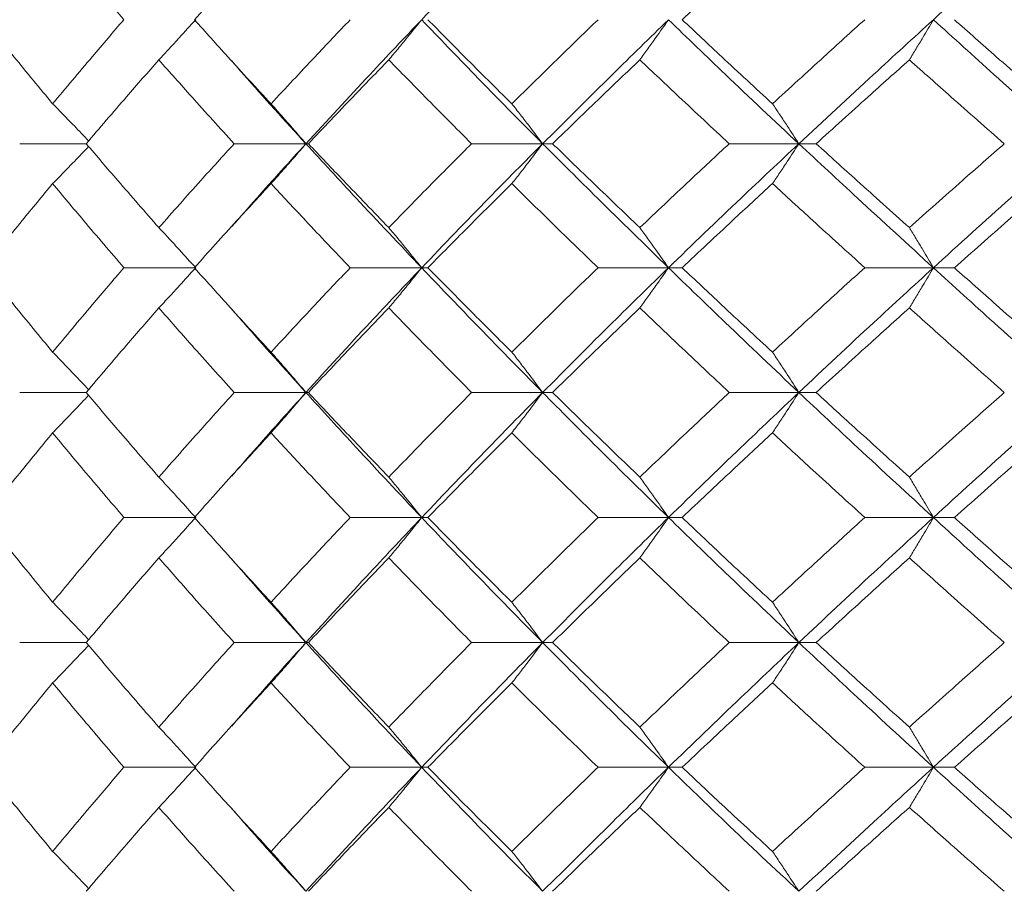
# Model space of a CAD drawing. Header units: inches. Extents: x -4.2 to 22.3, y -10.2 to 17.4.
# Tile 45 of 121: x -2.238 to -1.756, y -0.512 to -0.086. Entities that reach past the tile are written whole.
import ezdxf

# ---------------------------------------------------------------- set-up
doc = ezdxf.new("R2010")
doc.units = ezdxf.units.IN
doc.header["$MEASUREMENT"] = 0

msp = doc.modelspace()

# ---------------------------------------------------------------- linework, layer by layer
at = {"color": 7, "linetype": 'Continuous', "lineweight": 15}
for p, q in [((-2.20502, -0.14708), (-2.23753, -0.14708)), ((-2.09768, -0.14708), (-2.13272, -0.14708)), ((-2.09768, -0.14708), (-2.09647, -0.14708)), ((-1.98201, -0.14708), (-2.01673, -0.14708)), ((-1.98201, -0.14708), (-1.97715, -0.14708)), ((-1.85683, -0.14708), (-1.89085, -0.14708)), ((-1.85683, -0.14708), (-1.84836, -0.14708)), ((-2.13433, -0.18793), (-2.13435, -0.18793)), ((-2.15154, -0.2077), (-2.1866, -0.2077)), ((-2.04112, -0.2077), (-2.07604, -0.2077)), ((-2.04112, -0.2077), (-2.03808, -0.2077)), ((-1.92053, -0.2077), (-1.95494, -0.2077)), ((-1.92053, -0.2077), (-1.91385, -0.2077)), ((-1.79109, -0.2077), (-1.82462, -0.2077)), ((-1.79109, -0.2077), (-1.78085, -0.2077)), ((-2.20502, -0.26866), (-2.23753, -0.26866)), ((-2.09768, -0.26866), (-2.13272, -0.26866)), ((-2.09768, -0.26866), (-2.09647, -0.26866)), ((-1.98201, -0.26866), (-2.01673, -0.26866)), ((-1.98201, -0.26866), (-1.97715, -0.26866)), ((-1.85683, -0.26866), (-1.89085, -0.26866)), ((-1.85683, -0.26866), (-1.84836, -0.26866)), ((-2.13432, -0.30988), (-2.13435, -0.30988)), ((-2.15154, -0.32978), (-2.1866, -0.32978)), ((-2.04112, -0.32978), (-2.07604, -0.32978)), ((-2.04112, -0.32978), (-2.03808, -0.32978)), ((-1.92053, -0.32978), (-1.95494, -0.32978)), ((-1.92053, -0.32978), (-1.91385, -0.32978)), ((-1.79109, -0.32978), (-1.82462, -0.32978)), ((-1.79109, -0.32978), (-1.78085, -0.32978)), ((-2.20502, -0.3909), (-2.23753, -0.3909)), ((-2.09768, -0.3909), (-2.13272, -0.3909)), ((-2.09768, -0.3909), (-2.09647, -0.3909)), ((-1.98201, -0.3909), (-2.01673, -0.3909)), ((-1.98201, -0.3909), (-1.97715, -0.3909)), ((-1.85683, -0.3909), (-1.89085, -0.3909)), ((-1.85683, -0.3909), (-1.84836, -0.3909)), ((-2.13432, -0.43205), (-2.13435, -0.43205)), ((-2.15154, -0.45186), (-2.1866, -0.45186)), ((-2.04112, -0.45186), (-2.07604, -0.45186)), ((-2.04112, -0.45186), (-2.03808, -0.45186)), ((-1.92053, -0.45186), (-1.95494, -0.45186)), ((-1.92053, -0.45186), (-1.91385, -0.45186)), ((-1.79109, -0.45186), (-1.82462, -0.45186)), ((-1.79109, -0.45186), (-1.78085, -0.45186))]:
    msp.add_line(p, q, dxfattribs=at)
for points, knots in [([(-2.04112, -0.08646), (-2.03025, -0.0751), (-2.01083, -0.0548), (-1.99083, -0.03446), (-1.98201, -0.0255)], [0, 0, 0, 0, 0.55955, 1, 1, 1, 1]), ([(-1.79109, -0.08646), (-1.77859, -0.0751), (-1.75626, -0.0548), (-1.73351, -0.03446), (-1.72349, -0.0255)], [0, 0, 0, 0, 0.5595503, 1, 1, 1, 1]), ([(-2.25488, -0.08646), (-2.24873, -0.07876), (-2.23775, -0.06502), (-2.22642, -0.05125), (-2.22143, -0.04519)], [0, 0, 0, 0, 0.559665, 1, 1, 1, 1]), ([(-2.1866, -0.08646), (-2.19319, -0.07876), (-2.20497, -0.06502), (-2.2164, -0.05125), (-2.22143, -0.04519)], [0, 0, 0, 0, 0.5596645, 1, 1, 1, 1]), ([(-2.15217, -0.08646), (-2.14527, -0.07876), (-2.13294, -0.06502), (-2.1203, -0.05125), (-2.11474, -0.04519)], [0, 0, 0, 0, 0.559665, 1, 1, 1, 1]), ([(-1.91385, -0.08646), (-1.90568, -0.07876), (-1.89107, -0.06502), (-1.87624, -0.05125), (-1.86971, -0.04519)], [0, 0, 0, 0, 0.559665, 1, 1, 1, 1]), ([(-2.22143, -0.12757), (-2.22777, -0.11991), (-2.2391, -0.10622), (-2.25005, -0.0925), (-2.25488, -0.08646)], [0, 0, 0, 0, 0.559527, 1, 1, 1, 1]), ([(-2.22143, -0.12757), (-2.21503, -0.11991), (-2.20357, -0.10622), (-2.19179, -0.0925), (-2.1866, -0.08646)], [0, 0, 0, 0, 0.559527, 1, 1, 1, 1]), ([(-2.16953, -0.10606), (-2.16784, -0.10426), (-2.16447, -0.10066), (-2.15846, -0.09414), (-2.15417, -0.08938), (-2.15154, -0.08646)], [0, 0, 0, 0, 0.279356, 0.558712, 1, 1, 1, 1]), ([(-2.11474, -0.12757), (-2.12181, -0.11991), (-2.13445, -0.10622), (-2.14675, -0.0925), (-2.15217, -0.08646)], [0, 0, 0, 0, 0.559527, 1, 1, 1, 1]), ([(-2.11474, -0.12757), (-2.1076, -0.11991), (-2.09484, -0.10622), (-2.08179, -0.0925), (-2.07604, -0.08646)], [0, 0, 0, 0, 0.559527, 1, 1, 1, 1]), ([(-2.09768, -0.14708), (-2.0873, -0.1358), (-2.06874, -0.11562), (-2.04957, -0.09538), (-2.04112, -0.08646)], [0, 0, 0, 0, 0.559248, 1, 1, 1, 1]), ([(-2.05719, -0.10606), (-2.05569, -0.10426), (-2.05267, -0.10066), (-2.0473, -0.09414), (-2.04347, -0.08938), (-2.04112, -0.08646)], [0, 0, 0, 0, 0.279356, 0.5587121, 1, 1, 1, 1]), ([(-1.98201, -0.14708), (-1.99321, -0.1358), (-2.01322, -0.11562), (-2.03258, -0.09538), (-2.04112, -0.08646)], [0, 0, 0, 0, 0.559248, 1, 1, 1, 1]), ([(-1.99707, -0.12757), (-2.0048, -0.11991), (-2.01861, -0.10622), (-2.03212, -0.0925), (-2.03808, -0.08646)], [0, 0, 0, 0, 0.559527, 1, 1, 1, 1]), ([(-1.99707, -0.12757), (-1.98928, -0.11991), (-1.97536, -0.10622), (-1.96119, -0.0925), (-1.95494, -0.08646)], [0, 0, 0, 0, 0.5595273, 1, 1, 1, 1]), ([(-1.98201, -0.14708), (-1.97069, -0.1358), (-1.95045, -0.11562), (-1.92968, -0.09538), (-1.92053, -0.08646)], [0, 0, 0, 0, 0.559248, 1, 1, 1, 1]), ([(-1.93451, -0.10606), (-1.9332, -0.10426), (-1.93057, -0.10066), (-1.9259, -0.09414), (-1.92257, -0.08938), (-1.92053, -0.08646)], [0, 0, 0, 0, 0.279356, 0.5587121, 1, 1, 1, 1]), ([(-1.85683, -0.14708), (-1.86885, -0.1358), (-1.89036, -0.11562), (-1.9113, -0.09538), (-1.92053, -0.08646)], [0, 0, 0, 0, 0.559248, 1, 1, 1, 1]), ([(-1.86971, -0.12757), (-1.87801, -0.11991), (-1.89285, -0.10622), (-1.90743, -0.0925), (-1.91385, -0.08646)], [0, 0, 0, 0, 0.559527, 1, 1, 1, 1]), ([(-1.86971, -0.12757), (-1.86136, -0.11991), (-1.84643, -0.10622), (-1.83129, -0.0925), (-1.82462, -0.08646)], [0, 0, 0, 0, 0.559527, 1, 1, 1, 1]), ([(-1.85683, -0.14708), (-1.84469, -0.1358), (-1.82299, -0.11562), (-1.80085, -0.09538), (-1.79109, -0.08646)], [0, 0, 0, 0, 0.559248, 1, 1, 1, 1]), ([(-1.80283, -0.10606), (-1.80173, -0.10426), (-1.79952, -0.10066), (-1.7956, -0.09414), (-1.7928, -0.08938), (-1.79109, -0.08646)], [0, 0, 0, 0, 0.279356, 0.558712, 1, 1, 1, 1]), ([(-1.72349, -0.14708), (-1.73622, -0.1358), (-1.75899, -0.11562), (-1.78127, -0.09538), (-1.79109, -0.08646)], [0, 0, 0, 0, 0.559248, 1, 1, 1, 1]), ([(-1.73406, -0.12757), (-1.74285, -0.11991), (-1.75855, -0.10622), (-1.77403, -0.0925), (-1.78085, -0.08646)], [0, 0, 0, 0, 0.559527, 1, 1, 1, 1]), ([(-2.20502, -0.14708), (-2.19849, -0.13944), (-2.18681, -0.12578), (-2.17482, -0.11209), (-2.16953, -0.10606)], [0, 0, 0, 0, 0.559462, 1, 1, 1, 1]), ([(-2.13272, -0.14708), (-2.13968, -0.13944), (-2.15211, -0.12578), (-2.16421, -0.11209), (-2.16953, -0.10606)], [0, 0, 0, 0, 0.559462, 1, 1, 1, 1]), ([(-2.09768, -0.14708), (-2.10796, -0.1358), (-2.12023, -0.12232), (-2.13202, -0.1088), (-2.13394, -0.1066)], [0, 0, 0, 0, 0.837031, 1, 1, 1, 1]), ([(-2.09647, -0.14708), (-2.08922, -0.13944), (-2.07627, -0.12578), (-2.06303, -0.11209), (-2.05719, -0.10606)], [0, 0, 0, 0, 0.559462, 1, 1, 1, 1]), ([(-2.01673, -0.14708), (-2.02436, -0.13944), (-2.038, -0.12578), (-2.05132, -0.11209), (-2.05719, -0.10606)], [0, 0, 0, 0, 0.559462, 1, 1, 1, 1]), ([(-1.97715, -0.14708), (-1.96926, -0.13944), (-1.95517, -0.12578), (-1.94083, -0.11209), (-1.93451, -0.10606)], [0, 0, 0, 0, 0.559462, 1, 1, 1, 1]), ([(-1.89085, -0.14708), (-1.89906, -0.13944), (-1.91375, -0.12578), (-1.92816, -0.11209), (-1.93451, -0.10606)], [0, 0, 0, 0, 0.559462, 1, 1, 1, 1]), ([(-1.84836, -0.14708), (-1.83992, -0.13944), (-1.82484, -0.12578), (-1.80956, -0.11209), (-1.80283, -0.10606)], [0, 0, 0, 0, 0.559462, 1, 1, 1, 1]), ([(-1.75644, -0.14708), (-1.76515, -0.13944), (-1.78073, -0.12578), (-1.79607, -0.11209), (-1.80283, -0.10606)], [0, 0, 0, 0, 0.559462, 1, 1, 1, 1]), ([(-2.22143, -0.12757), (-2.21966, -0.12937), (-2.21611, -0.13296), (-2.21025, -0.139), (-2.20618, -0.14328), (-2.20386, -0.14572)], [0, 0, 0, 0, 0.300574, 0.601147, 1, 1, 1, 1]), ([(-2.11474, -0.12757), (-2.11313, -0.12937), (-2.10993, -0.13296), (-2.10423, -0.13945), (-2.10017, -0.14418), (-2.09768, -0.14708)], [0, 0, 0, 0, 0.279852, 0.559705, 1, 1, 1, 1]), ([(-1.99707, -0.12757), (-1.99565, -0.12937), (-1.99282, -0.13296), (-1.9878, -0.13945), (-1.98421, -0.14418), (-1.98201, -0.14708)], [0, 0, 0, 0, 0.279852, 0.559705, 1, 1, 1, 1]), ([(-1.86971, -0.12757), (-1.8685, -0.12937), (-1.86608, -0.13296), (-1.86177, -0.13945), (-1.8587, -0.14418), (-1.85683, -0.14708)], [0, 0, 0, 0, 0.279852, 0.559705, 1, 1, 1, 1]), ([(-2.22143, -0.16659), (-2.21966, -0.16479), (-2.21611, -0.16119), (-2.21025, -0.15516), (-2.20618, -0.15088), (-2.20386, -0.14844)], [0, 0, 0, 0, 0.300595, 0.601189, 1, 1, 1, 1]), ([(-2.16953, -0.1881), (-2.17625, -0.18043), (-2.18823, -0.16674), (-2.1999, -0.15308), (-2.20502, -0.14708)], [0, 0, 0, 0, 0.5605414, 1, 1, 1, 1]), ([(-2.16953, -0.1881), (-2.16275, -0.18043), (-2.15064, -0.16674), (-2.13819, -0.15308), (-2.13272, -0.14708)], [0, 0, 0, 0, 0.560541, 1, 1, 1, 1]), ([(-2.13389, -0.18758), (-2.12985, -0.18294), (-2.11805, -0.16942), (-2.10576, -0.15594), (-2.09768, -0.14708)], [0, 0, 0, 0, 0.3428112, 1, 1, 1, 1]), ([(-2.11474, -0.16659), (-2.11313, -0.16479), (-2.10993, -0.16119), (-2.10423, -0.15471), (-2.10017, -0.14997), (-2.09768, -0.14708)], [0, 0, 0, 0, 0.279852, 0.559705, 1, 1, 1, 1]), ([(-2.04112, -0.2077), (-2.05186, -0.19635), (-2.07101, -0.17611), (-2.08954, -0.15594), (-2.09768, -0.14708)], [0, 0, 0, 0, 0.560759, 1, 1, 1, 1]), ([(-2.05719, -0.1881), (-2.06461, -0.18043), (-2.07784, -0.16674), (-2.09078, -0.15308), (-2.09647, -0.14708)], [0, 0, 0, 0, 0.560541, 1, 1, 1, 1]), ([(-2.05719, -0.1881), (-2.04972, -0.18043), (-2.03638, -0.16674), (-2.02273, -0.15308), (-2.01673, -0.14708)], [0, 0, 0, 0, 0.560541, 1, 1, 1, 1]), ([(-2.04112, -0.2077), (-2.03025, -0.19635), (-2.01086, -0.17611), (-1.99082, -0.15594), (-1.98201, -0.14708)], [0, 0, 0, 0, 0.560759, 1, 1, 1, 1]), ([(-1.99707, -0.16659), (-1.99565, -0.16479), (-1.99282, -0.16119), (-1.9878, -0.15471), (-1.98421, -0.14997), (-1.98201, -0.14708)], [0, 0, 0, 0, 0.279852, 0.559705, 1, 1, 1, 1]), ([(-1.92053, -0.2077), (-1.93216, -0.19635), (-1.95291, -0.17611), (-1.97313, -0.15594), (-1.98201, -0.14708)], [0, 0, 0, 0, 0.560759, 1, 1, 1, 1]), ([(-1.93451, -0.1881), (-1.94254, -0.18043), (-1.95687, -0.16674), (-1.97096, -0.15308), (-1.97715, -0.14708)], [0, 0, 0, 0, 0.560541, 1, 1, 1, 1]), ([(-1.93451, -0.1881), (-1.92643, -0.18043), (-1.912, -0.16674), (-1.89731, -0.15308), (-1.89085, -0.14708)], [0, 0, 0, 0, 0.560541, 1, 1, 1, 1]), ([(-1.92053, -0.2077), (-1.90877, -0.19635), (-1.88782, -0.17611), (-1.86628, -0.15594), (-1.85683, -0.14708)], [0, 0, 0, 0, 0.560759, 1, 1, 1, 1]), ([(-1.86971, -0.16659), (-1.8685, -0.16479), (-1.86608, -0.16119), (-1.86177, -0.15471), (-1.8587, -0.14997), (-1.85683, -0.14708)], [0, 0, 0, 0, 0.279852, 0.559705, 1, 1, 1, 1]), ([(-1.79109, -0.2077), (-1.80349, -0.19635), (-1.82562, -0.17611), (-1.8473, -0.15594), (-1.85683, -0.14708)], [0, 0, 0, 0, 0.560759, 1, 1, 1, 1]), ([(-1.80283, -0.1881), (-1.81139, -0.18043), (-1.82666, -0.16674), (-1.84173, -0.15308), (-1.84836, -0.14708)], [0, 0, 0, 0, 0.560541, 1, 1, 1, 1]), ([(-1.80283, -0.1881), (-1.79423, -0.18043), (-1.77887, -0.16674), (-1.76329, -0.15308), (-1.75644, -0.14708)], [0, 0, 0, 0, 0.5605414, 1, 1, 1, 1]), ([(-1.79109, -0.2077), (-1.77858, -0.19635), (-1.75628, -0.17611), (-1.7335, -0.15594), (-1.72349, -0.14708)], [0, 0, 0, 0, 0.560759, 1, 1, 1, 1]), ([(-2.25488, -0.2077), (-2.24873, -0.20001), (-2.23776, -0.18629), (-2.22642, -0.1726), (-2.22143, -0.16659)], [0, 0, 0, 0, 0.5604762, 1, 1, 1, 1]), ([(-2.1866, -0.2077), (-2.19319, -0.20001), (-2.20496, -0.18629), (-2.21641, -0.1726), (-2.22143, -0.16659)], [0, 0, 0, 0, 0.5604762, 1, 1, 1, 1]), ([(-2.15217, -0.2077), (-2.14527, -0.20001), (-2.13295, -0.18629), (-2.1203, -0.1726), (-2.11474, -0.16659)], [0, 0, 0, 0, 0.5604762, 1, 1, 1, 1]), ([(-2.07604, -0.2077), (-2.08335, -0.20001), (-2.09639, -0.18629), (-2.10914, -0.1726), (-2.11474, -0.16659)], [0, 0, 0, 0, 0.5604762, 1, 1, 1, 1]), ([(-2.03808, -0.2077), (-2.03049, -0.20001), (-2.01697, -0.18629), (-2.00314, -0.1726), (-1.99707, -0.16659)], [0, 0, 0, 0, 0.560476, 1, 1, 1, 1]), ([(-1.95494, -0.2077), (-1.96288, -0.20001), (-1.97704, -0.18629), (-1.99095, -0.1726), (-1.99707, -0.16659)], [0, 0, 0, 0, 0.560476, 1, 1, 1, 1]), ([(-1.91385, -0.2077), (-1.90567, -0.20001), (-1.89109, -0.18629), (-1.87624, -0.1726), (-1.86971, -0.16659)], [0, 0, 0, 0, 0.560476, 1, 1, 1, 1]), ([(-1.82462, -0.2077), (-1.8331, -0.20001), (-1.84823, -0.18629), (-1.86315, -0.1726), (-1.86971, -0.16659)], [0, 0, 0, 0, 0.560476, 1, 1, 1, 1]), ([(-1.78085, -0.2077), (-1.77217, -0.20001), (-1.75668, -0.18629), (-1.74097, -0.1726), (-1.73406, -0.16659)], [0, 0, 0, 0, 0.560476, 1, 1, 1, 1]), ([(-2.16953, -0.1881), (-2.16784, -0.1899), (-2.16447, -0.1935), (-2.15846, -0.20002), (-2.15417, -0.20478), (-2.15154, -0.2077)], [0, 0, 0, 0, 0.279356, 0.558712, 1, 1, 1, 1]), ([(-2.05719, -0.1881), (-2.05569, -0.1899), (-2.05267, -0.1935), (-2.0473, -0.20002), (-2.04347, -0.20478), (-2.04112, -0.2077)], [0, 0, 0, 0, 0.279356, 0.5587121, 1, 1, 1, 1]), ([(-1.93451, -0.1881), (-1.9332, -0.1899), (-1.93057, -0.1935), (-1.9259, -0.20002), (-1.92257, -0.20478), (-1.92053, -0.2077)], [0, 0, 0, 0, 0.279356, 0.558712, 1, 1, 1, 1]), ([(-1.80283, -0.1881), (-1.80173, -0.1899), (-1.79952, -0.1935), (-1.7956, -0.20002), (-1.7928, -0.20478), (-1.79109, -0.2077)], [0, 0, 0, 0, 0.279356, 0.558712, 1, 1, 1, 1]), ([(-2.22143, -0.24897), (-2.22777, -0.24126), (-2.23909, -0.22749), (-2.25006, -0.21374), (-2.25488, -0.2077)], [0, 0, 0, 0, 0.560339, 1, 1, 1, 1]), ([(-2.22143, -0.24897), (-2.21502, -0.24126), (-2.20358, -0.22749), (-2.19178, -0.21374), (-2.1866, -0.2077)], [0, 0, 0, 0, 0.560339, 1, 1, 1, 1]), ([(-2.16953, -0.22733), (-2.16785, -0.22553), (-2.16447, -0.22192), (-2.15847, -0.21539), (-2.15417, -0.21062), (-2.15154, -0.2077)], [0, 0, 0, 0, 0.279168, 0.558336, 1, 1, 1, 1]), ([(-2.11474, -0.24897), (-2.12181, -0.24126), (-2.13444, -0.22749), (-2.14675, -0.21374), (-2.15217, -0.2077)], [0, 0, 0, 0, 0.560339, 1, 1, 1, 1]), ([(-2.11474, -0.24897), (-2.1076, -0.24126), (-2.09485, -0.22749), (-2.08179, -0.21374), (-2.07604, -0.2077)], [0, 0, 0, 0, 0.560339, 1, 1, 1, 1]), ([(-2.09768, -0.26866), (-2.0873, -0.25726), (-2.06877, -0.23692), (-2.04956, -0.21662), (-2.04112, -0.2077)], [0, 0, 0, 0, 0.560458, 1, 1, 1, 1]), ([(-2.05719, -0.22733), (-2.05569, -0.22553), (-2.05267, -0.22192), (-2.0473, -0.21539), (-2.04347, -0.21062), (-2.04112, -0.2077)], [0, 0, 0, 0, 0.2791678, 0.5583356, 1, 1, 1, 1]), ([(-1.98201, -0.26866), (-1.99321, -0.25726), (-2.0132, -0.23692), (-2.03259, -0.21662), (-2.04112, -0.2077)], [0, 0, 0, 0, 0.560458, 1, 1, 1, 1]), ([(-1.99707, -0.24897), (-2.0048, -0.24126), (-2.0186, -0.22749), (-2.03213, -0.21374), (-2.03808, -0.2077)], [0, 0, 0, 0, 0.560339, 1, 1, 1, 1]), ([(-1.99707, -0.24897), (-1.98927, -0.24126), (-1.97537, -0.22749), (-1.96118, -0.21374), (-1.95494, -0.2077)], [0, 0, 0, 0, 0.560339, 1, 1, 1, 1]), ([(-1.98201, -0.26866), (-1.97069, -0.25726), (-1.95048, -0.23692), (-1.92967, -0.21662), (-1.92053, -0.2077)], [0, 0, 0, 0, 0.5604576, 1, 1, 1, 1]), ([(-1.93451, -0.22733), (-1.9332, -0.22553), (-1.93058, -0.22192), (-1.92591, -0.21539), (-1.92257, -0.21062), (-1.92053, -0.2077)], [0, 0, 0, 0, 0.279168, 0.558336, 1, 1, 1, 1]), ([(-1.85683, -0.26866), (-1.86886, -0.25726), (-1.89034, -0.23692), (-1.91131, -0.21662), (-1.92053, -0.2077)], [0, 0, 0, 0, 0.560458, 1, 1, 1, 1]), ([(-1.86971, -0.24897), (-1.87802, -0.24126), (-1.89284, -0.22749), (-1.90743, -0.21374), (-1.91385, -0.2077)], [0, 0, 0, 0, 0.560339, 1, 1, 1, 1]), ([(-1.86971, -0.24897), (-1.86135, -0.24126), (-1.84644, -0.22749), (-1.83128, -0.21374), (-1.82462, -0.2077)], [0, 0, 0, 0, 0.560339, 1, 1, 1, 1]), ([(-1.85683, -0.26866), (-1.84468, -0.25726), (-1.82302, -0.23692), (-1.80084, -0.21662), (-1.79109, -0.2077)], [0, 0, 0, 0, 0.5604576, 1, 1, 1, 1]), ([(-1.80283, -0.22733), (-1.80173, -0.22553), (-1.79953, -0.22192), (-1.79561, -0.21539), (-1.7928, -0.21062), (-1.79109, -0.2077)], [0, 0, 0, 0, 0.279168, 0.558336, 1, 1, 1, 1]), ([(-1.72349, -0.26866), (-1.73623, -0.25726), (-1.75896, -0.23692), (-1.78128, -0.21662), (-1.79109, -0.2077)], [0, 0, 0, 0, 0.560458, 1, 1, 1, 1]), ([(-1.73406, -0.24897), (-1.74285, -0.24126), (-1.75854, -0.22749), (-1.77404, -0.21374), (-1.78085, -0.2077)], [0, 0, 0, 0, 0.560339, 1, 1, 1, 1]), ([(-2.20502, -0.26866), (-2.19849, -0.26093), (-2.18682, -0.24715), (-2.17481, -0.23339), (-2.16953, -0.22733)], [0, 0, 0, 0, 0.560274, 1, 1, 1, 1]), ([(-2.13272, -0.26866), (-2.13968, -0.26093), (-2.1521, -0.24715), (-2.16421, -0.23339), (-2.16953, -0.22733)], [0, 0, 0, 0, 0.560274, 1, 1, 1, 1]), ([(-2.09768, -0.26866), (-2.10796, -0.25726), (-2.12022, -0.24366), (-2.13203, -0.23009), (-2.13394, -0.22789)], [0, 0, 0, 0, 0.838339, 1, 1, 1, 1]), ([(-2.09647, -0.26866), (-2.08922, -0.26093), (-2.07628, -0.24715), (-2.06302, -0.23339), (-2.05719, -0.22733)], [0, 0, 0, 0, 0.560274, 1, 1, 1, 1]), ([(-2.01673, -0.26866), (-2.02436, -0.26093), (-2.03799, -0.24715), (-2.05133, -0.23339), (-2.05719, -0.22733)], [0, 0, 0, 0, 0.5602736, 1, 1, 1, 1]), ([(-1.97715, -0.26866), (-1.96926, -0.26093), (-1.95518, -0.24715), (-1.94082, -0.23339), (-1.93451, -0.22733)], [0, 0, 0, 0, 0.560274, 1, 1, 1, 1]), ([(-1.89085, -0.26866), (-1.89907, -0.26093), (-1.91374, -0.24715), (-1.92817, -0.23339), (-1.93451, -0.22733)], [0, 0, 0, 0, 0.5602736, 1, 1, 1, 1]), ([(-1.84836, -0.26866), (-1.83992, -0.26093), (-1.82486, -0.24715), (-1.80956, -0.23339), (-1.80283, -0.22733)], [0, 0, 0, 0, 0.560274, 1, 1, 1, 1]), ([(-1.75644, -0.26866), (-1.76516, -0.26093), (-1.78072, -0.24715), (-1.79608, -0.23339), (-1.80283, -0.22733)], [0, 0, 0, 0, 0.560274, 1, 1, 1, 1]), ([(-2.22143, -0.24897), (-2.21967, -0.25077), (-2.21613, -0.25439), (-2.21026, -0.26048), (-2.20619, -0.26481), (-2.20385, -0.26729)], [0, 0, 0, 0, 0.299514, 0.599028, 1, 1, 1, 1]), ([(-2.11474, -0.24897), (-2.11314, -0.25077), (-2.10994, -0.25439), (-2.10425, -0.26093), (-2.10018, -0.26572), (-2.09768, -0.26866)], [0, 0, 0, 0, 0.27887, 0.557739, 1, 1, 1, 1]), ([(-1.99707, -0.24897), (-1.99565, -0.25077), (-1.99283, -0.25439), (-1.98781, -0.26093), (-1.98422, -0.26572), (-1.98201, -0.26866)], [0, 0, 0, 0, 0.27887, 0.557739, 1, 1, 1, 1]), ([(-1.86971, -0.24897), (-1.8685, -0.25077), (-1.86609, -0.25439), (-1.86178, -0.26093), (-1.85871, -0.26572), (-1.85683, -0.26866)], [0, 0, 0, 0, 0.27887, 0.557739, 1, 1, 1, 1]), ([(-2.16953, -0.31006), (-2.17625, -0.30232), (-2.18824, -0.28852), (-2.19989, -0.27472), (-2.20502, -0.26866)], [0, 0, 0, 0, 0.560136, 1, 1, 1, 1]), ([(-2.16953, -0.31006), (-2.16275, -0.30232), (-2.15064, -0.28852), (-2.13819, -0.27472), (-2.13272, -0.26866)], [0, 0, 0, 0, 0.560136, 1, 1, 1, 1]), ([(-2.1339, -0.30952), (-2.12986, -0.30486), (-2.11804, -0.29123), (-2.10576, -0.27761), (-2.09768, -0.26866)], [0, 0, 0, 0, 0.34214, 1, 1, 1, 1]), ([(-2.11474, -0.28836), (-2.11314, -0.28655), (-2.10994, -0.28294), (-2.10425, -0.27639), (-2.10018, -0.2716), (-2.09768, -0.26866)], [0, 0, 0, 0, 0.278775, 0.557551, 1, 1, 1, 1]), ([(-2.04112, -0.32978), (-2.05185, -0.31836), (-2.07102, -0.29798), (-2.08954, -0.27761), (-2.09768, -0.26866)], [0, 0, 0, 0, 0.560155, 1, 1, 1, 1]), ([(-2.05719, -0.31006), (-2.06461, -0.30232), (-2.07784, -0.28852), (-2.09078, -0.27472), (-2.09647, -0.26866)], [0, 0, 0, 0, 0.560136, 1, 1, 1, 1]), ([(-2.05719, -0.31006), (-2.04972, -0.30232), (-2.03637, -0.28852), (-2.02273, -0.27472), (-2.01673, -0.26866)], [0, 0, 0, 0, 0.560136, 1, 1, 1, 1]), ([(-2.04112, -0.32978), (-2.03025, -0.31836), (-2.01085, -0.29798), (-1.99082, -0.27761), (-1.98201, -0.26866)], [0, 0, 0, 0, 0.560155, 1, 1, 1, 1]), ([(-1.99707, -0.28836), (-1.99566, -0.28655), (-1.99284, -0.28294), (-1.98781, -0.27639), (-1.98422, -0.2716), (-1.98201, -0.26866)], [0, 0, 0, 0, 0.278775, 0.557551, 1, 1, 1, 1]), ([(-1.92053, -0.32978), (-1.93216, -0.31836), (-1.95293, -0.29798), (-1.97313, -0.27761), (-1.98201, -0.26866)], [0, 0, 0, 0, 0.560155, 1, 1, 1, 1]), ([(-1.93451, -0.31006), (-1.94254, -0.30232), (-1.95688, -0.28852), (-1.97095, -0.27472), (-1.97715, -0.26866)], [0, 0, 0, 0, 0.560136, 1, 1, 1, 1]), ([(-1.93451, -0.31006), (-1.92643, -0.30232), (-1.912, -0.28852), (-1.89731, -0.27472), (-1.89085, -0.26866)], [0, 0, 0, 0, 0.560136, 1, 1, 1, 1]), ([(-1.92053, -0.32978), (-1.90878, -0.31836), (-1.8878, -0.29798), (-1.86629, -0.27761), (-1.85683, -0.26866)], [0, 0, 0, 0, 0.560155, 1, 1, 1, 1]), ([(-1.86971, -0.28836), (-1.8685, -0.28655), (-1.86609, -0.28294), (-1.86179, -0.27639), (-1.85871, -0.2716), (-1.85683, -0.26866)], [0, 0, 0, 0, 0.278775, 0.557551, 1, 1, 1, 1]), ([(-1.79109, -0.32978), (-1.80349, -0.31836), (-1.82563, -0.29798), (-1.8473, -0.27761), (-1.85683, -0.26866)], [0, 0, 0, 0, 0.560155, 1, 1, 1, 1]), ([(-1.80283, -0.31006), (-1.81139, -0.30232), (-1.82667, -0.28852), (-1.84173, -0.27472), (-1.84836, -0.26866)], [0, 0, 0, 0, 0.560136, 1, 1, 1, 1]), ([(-1.80283, -0.31006), (-1.79423, -0.30232), (-1.77887, -0.28852), (-1.76329, -0.27472), (-1.75644, -0.26866)], [0, 0, 0, 0, 0.560136, 1, 1, 1, 1]), ([(-1.79109, -0.32978), (-1.77859, -0.31836), (-1.75627, -0.29798), (-1.7335, -0.27761), (-1.72349, -0.26866)], [0, 0, 0, 0, 0.5601553, 1, 1, 1, 1]), ([(-2.22143, -0.28836), (-2.21967, -0.28655), (-2.21613, -0.28294), (-2.21026, -0.27684), (-2.20619, -0.27251), (-2.20386, -0.27003)], [0, 0, 0, 0, 0.299439, 0.598878, 1, 1, 1, 1]), ([(-2.25488, -0.32978), (-2.24873, -0.32205), (-2.23775, -0.30824), (-2.22642, -0.29443), (-2.22143, -0.28836)], [0, 0, 0, 0, 0.560071, 1, 1, 1, 1]), ([(-2.1866, -0.32978), (-2.19319, -0.32205), (-2.20497, -0.30824), (-2.2164, -0.29443), (-2.22143, -0.28836)], [0, 0, 0, 0, 0.560071, 1, 1, 1, 1]), ([(-2.15217, -0.32978), (-2.14527, -0.32205), (-2.13295, -0.30824), (-2.1203, -0.29443), (-2.11474, -0.28836)], [0, 0, 0, 0, 0.560071, 1, 1, 1, 1]), ([(-2.07604, -0.32978), (-2.08335, -0.32205), (-2.0964, -0.30824), (-2.10913, -0.29443), (-2.11474, -0.28836)], [0, 0, 0, 0, 0.560071, 1, 1, 1, 1]), ([(-2.03808, -0.32978), (-2.0305, -0.32205), (-2.01696, -0.30824), (-2.00314, -0.29443), (-1.99707, -0.28836)], [0, 0, 0, 0, 0.560071, 1, 1, 1, 1]), ([(-1.95494, -0.32978), (-1.96288, -0.32205), (-1.97705, -0.30824), (-1.99095, -0.29443), (-1.99707, -0.28836)], [0, 0, 0, 0, 0.560071, 1, 1, 1, 1]), ([(-1.91385, -0.32978), (-1.90567, -0.32205), (-1.89108, -0.30824), (-1.87624, -0.29443), (-1.86971, -0.28836)], [0, 0, 0, 0, 0.560071, 1, 1, 1, 1]), ([(-1.82462, -0.32978), (-1.8331, -0.32205), (-1.84824, -0.30824), (-1.86315, -0.29443), (-1.86971, -0.28836)], [0, 0, 0, 0, 0.560071, 1, 1, 1, 1]), ([(-1.78085, -0.32978), (-1.77217, -0.32205), (-1.75667, -0.30824), (-1.74097, -0.29443), (-1.73406, -0.28836)], [0, 0, 0, 0, 0.5600706, 1, 1, 1, 1]), ([(-2.16953, -0.31006), (-2.16785, -0.31186), (-2.16448, -0.31548), (-2.15847, -0.32204), (-2.15418, -0.32684), (-2.15154, -0.32978)], [0, 0, 0, 0, 0.278676, 0.557352, 1, 1, 1, 1]), ([(-2.05719, -0.31006), (-2.05569, -0.31186), (-2.05268, -0.31548), (-2.04731, -0.32204), (-2.04347, -0.32684), (-2.04112, -0.32978)], [0, 0, 0, 0, 0.278676, 0.5573521, 1, 1, 1, 1]), ([(-1.93451, -0.31006), (-1.9332, -0.31186), (-1.93058, -0.31548), (-1.92591, -0.32204), (-1.92257, -0.32684), (-1.92053, -0.32978)], [0, 0, 0, 0, 0.278676, 0.5573521, 1, 1, 1, 1]), ([(-1.80283, -0.31006), (-1.80173, -0.31186), (-1.79953, -0.31548), (-1.79561, -0.32204), (-1.79281, -0.32684), (-1.79109, -0.32978)], [0, 0, 0, 0, 0.278676, 0.557352, 1, 1, 1, 1]), ([(-2.22143, -0.3712), (-2.22777, -0.36347), (-2.23909, -0.34966), (-2.25005, -0.33586), (-2.25488, -0.32978)], [0, 0, 0, 0, 0.559933, 1, 1, 1, 1]), ([(-2.22143, -0.3712), (-2.21502, -0.36347), (-2.20358, -0.34966), (-2.19179, -0.33586), (-2.1866, -0.32978)], [0, 0, 0, 0, 0.559933, 1, 1, 1, 1]), ([(-2.16953, -0.3495), (-2.16785, -0.34769), (-2.16448, -0.34408), (-2.15847, -0.33752), (-2.15418, -0.33272), (-2.15154, -0.32978)], [0, 0, 0, 0, 0.278676, 0.557352, 1, 1, 1, 1]), ([(-2.11474, -0.3712), (-2.12181, -0.36347), (-2.13444, -0.34966), (-2.14675, -0.33586), (-2.15217, -0.32978)], [0, 0, 0, 0, 0.559933, 1, 1, 1, 1]), ([(-2.11474, -0.3712), (-2.1076, -0.36347), (-2.09485, -0.34966), (-2.08179, -0.33586), (-2.07604, -0.32978)], [0, 0, 0, 0, 0.559933, 1, 1, 1, 1]), ([(-2.09768, -0.3909), (-2.0873, -0.3795), (-2.06876, -0.35913), (-2.04956, -0.33875), (-2.04112, -0.32978)], [0, 0, 0, 0, 0.559853, 1, 1, 1, 1]), ([(-2.05719, -0.3495), (-2.05569, -0.34769), (-2.05268, -0.34408), (-2.04731, -0.33752), (-2.04347, -0.33272), (-2.04112, -0.32978)], [0, 0, 0, 0, 0.278676, 0.557352, 1, 1, 1, 1]), ([(-1.98201, -0.3909), (-1.99321, -0.3795), (-2.01321, -0.35913), (-2.03259, -0.33875), (-2.04112, -0.32978)], [0, 0, 0, 0, 0.559853, 1, 1, 1, 1]), ([(-1.99707, -0.3712), (-2.0048, -0.36347), (-2.0186, -0.34966), (-2.03213, -0.33586), (-2.03808, -0.32978)], [0, 0, 0, 0, 0.559933, 1, 1, 1, 1]), ([(-1.99707, -0.3712), (-1.98928, -0.36347), (-1.97536, -0.34966), (-1.96118, -0.33586), (-1.95494, -0.32978)], [0, 0, 0, 0, 0.559933, 1, 1, 1, 1]), ([(-1.98201, -0.3909), (-1.97069, -0.3795), (-1.95047, -0.35913), (-1.92968, -0.33875), (-1.92053, -0.32978)], [0, 0, 0, 0, 0.559853, 1, 1, 1, 1]), ([(-1.93451, -0.3495), (-1.9332, -0.34769), (-1.93058, -0.34408), (-1.92591, -0.33752), (-1.92257, -0.33272), (-1.92053, -0.32978)], [0, 0, 0, 0, 0.278676, 0.5573521, 1, 1, 1, 1]), ([(-1.85683, -0.3909), (-1.86886, -0.3795), (-1.89035, -0.35913), (-1.9113, -0.33875), (-1.92053, -0.32978)], [0, 0, 0, 0, 0.559853, 1, 1, 1, 1]), ([(-1.86971, -0.3712), (-1.87801, -0.36347), (-1.89285, -0.34966), (-1.90743, -0.33586), (-1.91385, -0.32978)], [0, 0, 0, 0, 0.559933, 1, 1, 1, 1]), ([(-1.86971, -0.3712), (-1.86135, -0.36347), (-1.84643, -0.34966), (-1.83128, -0.33586), (-1.82462, -0.32978)], [0, 0, 0, 0, 0.559933, 1, 1, 1, 1]), ([(-1.85683, -0.3909), (-1.84469, -0.3795), (-1.823, -0.35913), (-1.80084, -0.33875), (-1.79109, -0.32978)], [0, 0, 0, 0, 0.559853, 1, 1, 1, 1]), ([(-1.80283, -0.3495), (-1.80173, -0.34769), (-1.79953, -0.34408), (-1.79561, -0.33752), (-1.79281, -0.33272), (-1.79109, -0.32978)], [0, 0, 0, 0, 0.278676, 0.5573521, 1, 1, 1, 1]), ([(-1.72349, -0.3909), (-1.73623, -0.3795), (-1.75898, -0.35913), (-1.78127, -0.33875), (-1.79109, -0.32978)], [0, 0, 0, 0, 0.559853, 1, 1, 1, 1]), ([(-1.73406, -0.3712), (-1.74285, -0.36347), (-1.75855, -0.34966), (-1.77403, -0.33586), (-1.78085, -0.32978)], [0, 0, 0, 0, 0.559933, 1, 1, 1, 1]), ([(-2.20502, -0.3909), (-2.19849, -0.38318), (-2.18682, -0.36938), (-2.17482, -0.35558), (-2.16953, -0.3495)], [0, 0, 0, 0, 0.559868, 1, 1, 1, 1]), ([(-2.13272, -0.3909), (-2.13968, -0.38318), (-2.15211, -0.36938), (-2.16421, -0.35558), (-2.16953, -0.3495)], [0, 0, 0, 0, 0.559868, 1, 1, 1, 1]), ([(-2.09768, -0.3909), (-2.10796, -0.3795), (-2.12023, -0.36589), (-2.13202, -0.35227), (-2.13394, -0.35006)], [0, 0, 0, 0, 0.837666, 1, 1, 1, 1]), ([(-2.09647, -0.3909), (-2.08922, -0.38318), (-2.07627, -0.36938), (-2.06303, -0.35558), (-2.05719, -0.3495)], [0, 0, 0, 0, 0.559868, 1, 1, 1, 1]), ([(-2.01673, -0.3909), (-2.02436, -0.38318), (-2.03799, -0.36938), (-2.05133, -0.35558), (-2.05719, -0.3495)], [0, 0, 0, 0, 0.559868, 1, 1, 1, 1]), ([(-1.97715, -0.3909), (-1.96926, -0.38318), (-1.95517, -0.36938), (-1.94083, -0.35558), (-1.93451, -0.3495)], [0, 0, 0, 0, 0.559868, 1, 1, 1, 1]), ([(-1.89085, -0.3909), (-1.89906, -0.38318), (-1.91374, -0.36938), (-1.92817, -0.35558), (-1.93451, -0.3495)], [0, 0, 0, 0, 0.5598675, 1, 1, 1, 1]), ([(-1.84836, -0.3909), (-1.83992, -0.38318), (-1.82485, -0.36938), (-1.80956, -0.35558), (-1.80283, -0.3495)], [0, 0, 0, 0, 0.559868, 1, 1, 1, 1]), ([(-1.75644, -0.3909), (-1.76516, -0.38318), (-1.78072, -0.36938), (-1.79608, -0.35558), (-1.80283, -0.3495)], [0, 0, 0, 0, 0.559868, 1, 1, 1, 1]), ([(-2.22143, -0.3712), (-2.21967, -0.37301), (-2.21613, -0.37662), (-2.21026, -0.38272), (-2.20619, -0.38705), (-2.20386, -0.38953)], [0, 0, 0, 0, 0.2994157, 0.5988314, 1, 1, 1, 1]), ([(-2.11474, -0.3712), (-2.11314, -0.37301), (-2.10994, -0.37662), (-2.10425, -0.38317), (-2.10018, -0.38796), (-2.09768, -0.3909)], [0, 0, 0, 0, 0.278775, 0.557551, 1, 1, 1, 1]), ([(-1.99707, -0.3712), (-1.99566, -0.37301), (-1.99284, -0.37662), (-1.98781, -0.38317), (-1.98422, -0.38796), (-1.98201, -0.3909)], [0, 0, 0, 0, 0.278775, 0.557551, 1, 1, 1, 1]), ([(-1.86971, -0.3712), (-1.8685, -0.37301), (-1.86609, -0.37662), (-1.86179, -0.38317), (-1.85871, -0.38796), (-1.85683, -0.3909)], [0, 0, 0, 0, 0.278775, 0.557551, 1, 1, 1, 1]), ([(-2.22143, -0.41059), (-2.21967, -0.40878), (-2.21613, -0.40517), (-2.21026, -0.39908), (-2.20619, -0.39475), (-2.20386, -0.39227)], [0, 0, 0, 0, 0.29954, 0.59908, 1, 1, 1, 1]), ([(-2.16953, -0.43223), (-2.17625, -0.42452), (-2.18824, -0.41075), (-2.19989, -0.39697), (-2.20502, -0.3909)], [0, 0, 0, 0, 0.55973, 1, 1, 1, 1]), ([(-2.16953, -0.43223), (-2.16275, -0.42452), (-2.15063, -0.41075), (-2.13819, -0.39697), (-2.13272, -0.3909)], [0, 0, 0, 0, 0.55973, 1, 1, 1, 1]), ([(-2.1339, -0.43168), (-2.12986, -0.42704), (-2.11804, -0.41347), (-2.10576, -0.39986), (-2.09768, -0.3909)], [0, 0, 0, 0, 0.341444, 1, 1, 1, 1]), ([(-2.11474, -0.41059), (-2.11314, -0.40878), (-2.10994, -0.40517), (-2.10425, -0.39863), (-2.10018, -0.39384), (-2.09768, -0.3909)], [0, 0, 0, 0, 0.27887, 0.557739, 1, 1, 1, 1]), ([(-2.04112, -0.45186), (-2.05185, -0.4405), (-2.07103, -0.4202), (-2.08953, -0.39986), (-2.09768, -0.3909)], [0, 0, 0, 0, 0.55955, 1, 1, 1, 1]), ([(-2.05719, -0.43223), (-2.06461, -0.42452), (-2.07785, -0.41075), (-2.09078, -0.39697), (-2.09647, -0.3909)], [0, 0, 0, 0, 0.55973, 1, 1, 1, 1]), ([(-2.05719, -0.43223), (-2.04972, -0.42452), (-2.03637, -0.41075), (-2.02273, -0.39697), (-2.01673, -0.3909)], [0, 0, 0, 0, 0.55973, 1, 1, 1, 1]), ([(-2.04112, -0.45186), (-2.03025, -0.4405), (-2.01083, -0.4202), (-1.99083, -0.39986), (-1.98201, -0.3909)], [0, 0, 0, 0, 0.55955, 1, 1, 1, 1]), ([(-1.99707, -0.41059), (-1.99565, -0.40878), (-1.99283, -0.40517), (-1.98781, -0.39863), (-1.98422, -0.39384), (-1.98201, -0.3909)], [0, 0, 0, 0, 0.27887, 0.557739, 1, 1, 1, 1]), ([(-1.92053, -0.45186), (-1.93216, -0.4405), (-1.95294, -0.4202), (-1.97312, -0.39986), (-1.98201, -0.3909)], [0, 0, 0, 0, 0.55955, 1, 1, 1, 1]), ([(-1.93451, -0.43223), (-1.94254, -0.42452), (-1.95688, -0.41075), (-1.97095, -0.39697), (-1.97715, -0.3909)], [0, 0, 0, 0, 0.55973, 1, 1, 1, 1]), ([(-1.93451, -0.43223), (-1.92643, -0.42452), (-1.91199, -0.41075), (-1.89731, -0.39697), (-1.89085, -0.3909)], [0, 0, 0, 0, 0.55973, 1, 1, 1, 1]), ([(-1.92053, -0.45186), (-1.90878, -0.4405), (-1.88779, -0.4202), (-1.86629, -0.39986), (-1.85683, -0.3909)], [0, 0, 0, 0, 0.5595503, 1, 1, 1, 1]), ([(-1.86971, -0.41059), (-1.8685, -0.40878), (-1.86609, -0.40517), (-1.86178, -0.39863), (-1.85871, -0.39384), (-1.85683, -0.3909)], [0, 0, 0, 0, 0.27887, 0.557739, 1, 1, 1, 1]), ([(-1.79109, -0.45186), (-1.80349, -0.4405), (-1.82565, -0.4202), (-1.84729, -0.39986), (-1.85683, -0.3909)], [0, 0, 0, 0, 0.55955, 1, 1, 1, 1]), ([(-1.80283, -0.43223), (-1.81139, -0.42452), (-1.82668, -0.41075), (-1.84173, -0.39697), (-1.84836, -0.3909)], [0, 0, 0, 0, 0.55973, 1, 1, 1, 1]), ([(-1.80283, -0.43223), (-1.79423, -0.42452), (-1.77886, -0.41075), (-1.76329, -0.39697), (-1.75644, -0.3909)], [0, 0, 0, 0, 0.55973, 1, 1, 1, 1]), ([(-1.79109, -0.45186), (-1.77859, -0.4405), (-1.75626, -0.4202), (-1.73351, -0.39986), (-1.72349, -0.3909)], [0, 0, 0, 0, 0.55955, 1, 1, 1, 1]), ([(-2.25488, -0.45186), (-2.24873, -0.44416), (-2.23775, -0.43042), (-2.22642, -0.41665), (-2.22143, -0.41059)], [0, 0, 0, 0, 0.559665, 1, 1, 1, 1]), ([(-2.1866, -0.45186), (-2.19319, -0.44416), (-2.20497, -0.43042), (-2.2164, -0.41665), (-2.22143, -0.41059)], [0, 0, 0, 0, 0.5596645, 1, 1, 1, 1]), ([(-2.15217, -0.45186), (-2.14527, -0.44416), (-2.13294, -0.43042), (-2.1203, -0.41665), (-2.11474, -0.41059)], [0, 0, 0, 0, 0.559665, 1, 1, 1, 1]), ([(-2.07604, -0.45186), (-2.08335, -0.44416), (-2.0964, -0.43042), (-2.10913, -0.41665), (-2.11474, -0.41059)], [0, 0, 0, 0, 0.559665, 1, 1, 1, 1]), ([(-2.03808, -0.45186), (-2.0305, -0.44416), (-2.01696, -0.43042), (-2.00315, -0.41665), (-1.99707, -0.41059)], [0, 0, 0, 0, 0.559665, 1, 1, 1, 1]), ([(-1.95494, -0.45186), (-1.96288, -0.44416), (-1.97705, -0.43042), (-1.99095, -0.41665), (-1.99707, -0.41059)], [0, 0, 0, 0, 0.559665, 1, 1, 1, 1]), ([(-1.91385, -0.45186), (-1.90568, -0.44416), (-1.89107, -0.43042), (-1.87624, -0.41665), (-1.86971, -0.41059)], [0, 0, 0, 0, 0.559665, 1, 1, 1, 1]), ([(-1.82462, -0.45186), (-1.8331, -0.44416), (-1.84824, -0.43042), (-1.86315, -0.41665), (-1.86971, -0.41059)], [0, 0, 0, 0, 0.5596645, 1, 1, 1, 1]), ([(-1.78085, -0.45186), (-1.77217, -0.44416), (-1.75667, -0.43042), (-1.74097, -0.41665), (-1.73406, -0.41059)], [0, 0, 0, 0, 0.559665, 1, 1, 1, 1]), ([(-2.16953, -0.43223), (-2.16785, -0.43403), (-2.16447, -0.43764), (-2.15847, -0.44416), (-2.15417, -0.44894), (-2.15154, -0.45186)], [0, 0, 0, 0, 0.2791678, 0.5583356, 1, 1, 1, 1]), ([(-2.05719, -0.43223), (-2.05569, -0.43403), (-2.05267, -0.43764), (-2.0473, -0.44416), (-2.04347, -0.44894), (-2.04112, -0.45186)], [0, 0, 0, 0, 0.279168, 0.558336, 1, 1, 1, 1]), ([(-1.93451, -0.43223), (-1.9332, -0.43403), (-1.93058, -0.43764), (-1.92591, -0.44416), (-1.92257, -0.44894), (-1.92053, -0.45186)], [0, 0, 0, 0, 0.2791678, 0.5583356, 1, 1, 1, 1]), ([(-1.80283, -0.43223), (-1.80173, -0.43403), (-1.79953, -0.43764), (-1.79561, -0.44416), (-1.7928, -0.44894), (-1.79109, -0.45186)], [0, 0, 0, 0, 0.279168, 0.558336, 1, 1, 1, 1]), ([(-2.22143, -0.49297), (-2.22777, -0.48531), (-2.2391, -0.47162), (-2.25005, -0.4579), (-2.25488, -0.45186)], [0, 0, 0, 0, 0.559527, 1, 1, 1, 1]), ([(-2.22143, -0.49297), (-2.21503, -0.48531), (-2.20357, -0.47162), (-2.19179, -0.4579), (-2.1866, -0.45186)], [0, 0, 0, 0, 0.559527, 1, 1, 1, 1]), ([(-2.16953, -0.47146), (-2.16784, -0.46966), (-2.16447, -0.46606), (-2.15846, -0.45954), (-2.15417, -0.45478), (-2.15154, -0.45186)], [0, 0, 0, 0, 0.279356, 0.558712, 1, 1, 1, 1]), ([(-2.11474, -0.49297), (-2.12181, -0.48531), (-2.13445, -0.47162), (-2.14675, -0.4579), (-2.15217, -0.45186)], [0, 0, 0, 0, 0.559527, 1, 1, 1, 1]), ([(-2.11474, -0.49297), (-2.1076, -0.48531), (-2.09484, -0.47162), (-2.08179, -0.4579), (-2.07604, -0.45186)], [0, 0, 0, 0, 0.559527, 1, 1, 1, 1]), ([(-2.09768, -0.51248), (-2.0873, -0.5012), (-2.06874, -0.48102), (-2.04957, -0.46078), (-2.04112, -0.45186)], [0, 0, 0, 0, 0.559248, 1, 1, 1, 1]), ([(-2.05719, -0.47146), (-2.05569, -0.46966), (-2.05267, -0.46606), (-2.0473, -0.45954), (-2.04347, -0.45478), (-2.04112, -0.45186)], [0, 0, 0, 0, 0.279356, 0.558712, 1, 1, 1, 1]), ([(-1.98201, -0.51248), (-1.99321, -0.5012), (-2.01322, -0.48102), (-2.03258, -0.46078), (-2.04112, -0.45186)], [0, 0, 0, 0, 0.559248, 1, 1, 1, 1]), ([(-1.99707, -0.49297), (-2.0048, -0.48531), (-2.01861, -0.47162), (-2.03212, -0.4579), (-2.03808, -0.45186)], [0, 0, 0, 0, 0.559527, 1, 1, 1, 1]), ([(-1.99707, -0.49297), (-1.98928, -0.48531), (-1.97536, -0.47162), (-1.96119, -0.4579), (-1.95494, -0.45186)], [0, 0, 0, 0, 0.5595273, 1, 1, 1, 1]), ([(-1.98201, -0.51248), (-1.97069, -0.5012), (-1.95045, -0.48102), (-1.92968, -0.46078), (-1.92053, -0.45186)], [0, 0, 0, 0, 0.559248, 1, 1, 1, 1]), ([(-1.93451, -0.47146), (-1.9332, -0.46966), (-1.93057, -0.46606), (-1.9259, -0.45954), (-1.92257, -0.45478), (-1.92053, -0.45186)], [0, 0, 0, 0, 0.279356, 0.558712, 1, 1, 1, 1]), ([(-1.85683, -0.51248), (-1.86885, -0.5012), (-1.89036, -0.48102), (-1.9113, -0.46078), (-1.92053, -0.45186)], [0, 0, 0, 0, 0.559248, 1, 1, 1, 1]), ([(-1.86971, -0.49297), (-1.87801, -0.48531), (-1.89285, -0.47162), (-1.90743, -0.4579), (-1.91385, -0.45186)], [0, 0, 0, 0, 0.5595273, 1, 1, 1, 1]), ([(-1.86971, -0.49297), (-1.86136, -0.48531), (-1.84643, -0.47162), (-1.83129, -0.4579), (-1.82462, -0.45186)], [0, 0, 0, 0, 0.559527, 1, 1, 1, 1]), ([(-1.85683, -0.51248), (-1.84469, -0.5012), (-1.82299, -0.48102), (-1.80085, -0.46078), (-1.79109, -0.45186)], [0, 0, 0, 0, 0.559248, 1, 1, 1, 1]), ([(-1.80283, -0.47146), (-1.80173, -0.46966), (-1.79952, -0.46606), (-1.7956, -0.45954), (-1.7928, -0.45478), (-1.79109, -0.45186)], [0, 0, 0, 0, 0.279356, 0.558712, 1, 1, 1, 1]), ([(-1.72349, -0.51248), (-1.73622, -0.5012), (-1.75899, -0.48102), (-1.78127, -0.46078), (-1.79109, -0.45186)], [0, 0, 0, 0, 0.559248, 1, 1, 1, 1]), ([(-1.73406, -0.49297), (-1.74285, -0.48531), (-1.75855, -0.47162), (-1.77403, -0.4579), (-1.78085, -0.45186)], [0, 0, 0, 0, 0.559527, 1, 1, 1, 1]), ([(-2.20502, -0.51248), (-2.19849, -0.50484), (-2.18681, -0.49118), (-2.17482, -0.47749), (-2.16953, -0.47146)], [0, 0, 0, 0, 0.559462, 1, 1, 1, 1]), ([(-2.13272, -0.51248), (-2.13968, -0.50484), (-2.15211, -0.49118), (-2.16421, -0.47749), (-2.16953, -0.47146)], [0, 0, 0, 0, 0.559462, 1, 1, 1, 1]), ([(-2.09647, -0.51248), (-2.08922, -0.50484), (-2.07627, -0.49118), (-2.06303, -0.47749), (-2.05719, -0.47146)], [0, 0, 0, 0, 0.559462, 1, 1, 1, 1]), ([(-2.01673, -0.51248), (-2.02436, -0.50484), (-2.038, -0.49118), (-2.05132, -0.47749), (-2.05719, -0.47146)], [0, 0, 0, 0, 0.559462, 1, 1, 1, 1]), ([(-1.97715, -0.51248), (-1.96926, -0.50484), (-1.95517, -0.49118), (-1.94083, -0.47749), (-1.93451, -0.47146)], [0, 0, 0, 0, 0.559462, 1, 1, 1, 1]), ([(-1.89085, -0.51248), (-1.89906, -0.50484), (-1.91375, -0.49118), (-1.92816, -0.47749), (-1.93451, -0.47146)], [0, 0, 0, 0, 0.559462, 1, 1, 1, 1]), ([(-1.84836, -0.51248), (-1.83992, -0.50484), (-1.82484, -0.49118), (-1.80956, -0.47749), (-1.80283, -0.47146)], [0, 0, 0, 0, 0.559462, 1, 1, 1, 1]), ([(-1.75644, -0.51248), (-1.76515, -0.50484), (-1.78073, -0.49118), (-1.79607, -0.47749), (-1.80283, -0.47146)], [0, 0, 0, 0, 0.559462, 1, 1, 1, 1]), ([(-2.09768, -0.51248), (-2.10796, -0.5012), (-2.12023, -0.48773), (-2.13201, -0.47422), (-2.13392, -0.47202)], [0, 0, 0, 0, 0.837409, 1, 1, 1, 1]), ([(-2.22143, -0.49297), (-2.21966, -0.49477), (-2.21611, -0.49836), (-2.21025, -0.5044), (-2.20618, -0.50868), (-2.20386, -0.51112)], [0, 0, 0, 0, 0.300574, 0.601147, 1, 1, 1, 1]), ([(-2.11474, -0.49297), (-2.11313, -0.49477), (-2.10993, -0.49836), (-2.10423, -0.50485), (-2.10017, -0.50958), (-2.09768, -0.51248)], [0, 0, 0, 0, 0.279852, 0.559705, 1, 1, 1, 1]), ([(-1.99707, -0.49297), (-1.99565, -0.49477), (-1.99282, -0.49836), (-1.9878, -0.50485), (-1.98421, -0.50958), (-1.98201, -0.51248)], [0, 0, 0, 0, 0.2798524, 0.5597049, 1, 1, 1, 1]), ([(-1.86971, -0.49297), (-1.8685, -0.49477), (-1.86608, -0.49836), (-1.86177, -0.50485), (-1.8587, -0.50958), (-1.85683, -0.51248)], [0, 0, 0, 0, 0.279852, 0.559705, 1, 1, 1, 1])]:
    msp.add_open_spline(points, degree=3, knots=knots, dxfattribs=at)

doc.saveas('drawing.dxf')
